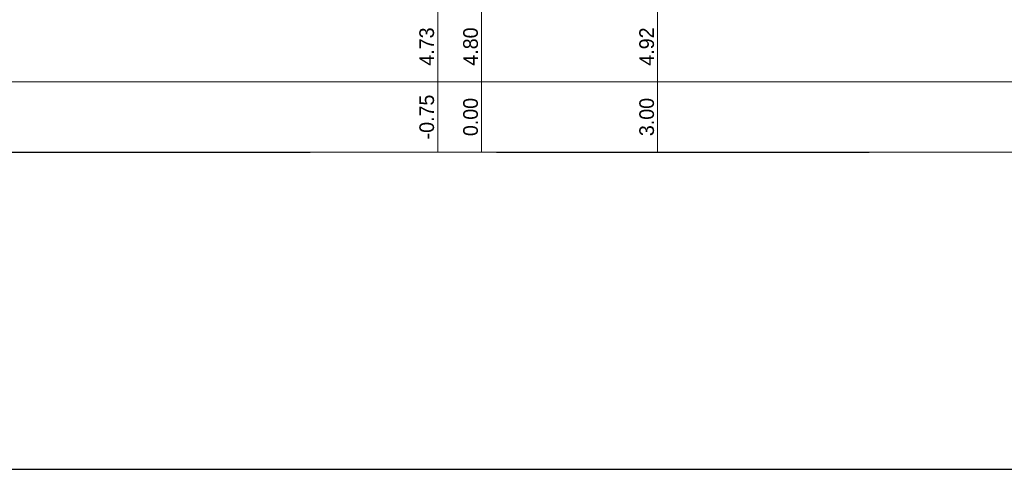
# Model space of a CAD drawing. Header units: metres. Extents: x -256 to 430, y -135 to 172.
# Tile 11 of 29: x 135 to 152, y 19 to 26. Entities that reach past the tile are written whole.
import ezdxf
from ezdxf.enums import TextEntityAlignment as Align

# ---------------------------------------------------------------- set-up
doc = ezdxf.new("R2010")
doc.units = ezdxf.units.M
doc.header["$LTSCALE"] = 0.1
doc.linetypes.add('HIDDEN', pattern=[9.525, 6.35, -3.175])
for name, color, linetype, lineweight in [('DP-Matenbalk', 1, 'Continuous', 18), ('DP-Matenbalk_nwhoogten', 7, 'Continuous', 35), ('DP-NW-Matenbalk_verlenglijnen', 135, 'Continuous', 0), ('TL-2.5 mm tekst_schaaldp', 7, 'Continuous', 25), ('TL-2.5mm Tekst', 7, 'Continuous', 25), ('TL-5.0mm Tekst', 4, 'Continuous', 50)]:
    doc.layers.add(name, color=color, linetype=linetype, lineweight=lineweight)
doc.styles.add('dp-nwhgt', font='StagCAD.ttf', dxfattribs={"height": 0.25})
doc.styles.add('StagCAD', font='StagCAD.ttf')

# ---------------------------------------------------------------- blocks, each defined once
blk = doc.blocks.new('*U7')
at = {"layer": 'DP-Matenbalk'}
for p, q in [((6, -8.3), (54, -8.3)), ((6, -9.5), (54, -9.5))]:
    blk.add_line(p, q, dxfattribs=at)
at = {"layer": 'TL-2.5 mm tekst_schaaldp', "style": 'StagCAD', "width": 0.96}
blk.add_attdef('SCHAAL', (-0.05, -11.124), '', height=0.25, dxfattribs=at)
at = {"layer": 'TL-2.5mm Tekst', "lineweight": 35, "style": 'StagCAD', "width": 0.96}
blk.add_attdef('GEBIEDDWP', (7.116, -10.535), '', height=0.25, dxfattribs=at)
at = {"layer": 'TL-5.0mm Tekst', "style": 'StagCAD', "width": 0.96}
blk.add_attdef('OMSCHRIJVING', (-0.05, -10.535), '', height=0.5, dxfattribs=at)
blk = doc.blocks.new('NWHO')
at = {"layer": 'DP-Matenbalk_nwhoogten', "style": 'dp-nwhgt'}
for tag, p in [('AFSTAND', (0.6, -0.013)), ('HOOGTE', (1.8, -0.013))]:
    blk.add_attdef(tag, text='', height=0.25, dxfattribs=at).set_placement(p, align=Align.BOTTOM_CENTER)

msp = doc.modelspace()

# ---------------------------------------------------------------- linework, layer by layer
at = {"layer": 'Defpoints', "linetype": 'HIDDEN', "ltscale": 10}
msp.add_lwpolyline([(0, 24.1), (308, 24.1)], dxfattribs=at)
at = {"layer": 'Defpoints', "color": 1, "ltscale": 10}
msp.add_lwpolyline([(0, 18.7), (308, 18.7)], dxfattribs=at)
at = {"layer": 'DP-NW-Matenbalk_verlenglijnen'}
for p, q in [((145.6201, 36.12), (145.6201, 24.1)), ((141.8756, 35.9284), (141.8756, 24.1)), ((142.6201, 36), (142.6201, 24.1))]:
    msp.add_line(p, q, dxfattribs=at)

# ---------------------------------------------------------------- block references
at = {"layer": 'DP-Matenbalk', "lineweight": 0}
msp.add_blockref('*U7', (110, 33.6), dxfattribs=at)
at = {"layer": 'DP-Matenbalk_nwhoogten', "rotation": 90.00000000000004}
for p, values in [((141.8734, 24.1), {'AFSTAND': '-0.75', 'HOOGTE': '4.73'}), ((142.6201, 24.1), {'AFSTAND': '0.00', 'HOOGTE': '4.80'}), ((145.6201, 24.1), {'AFSTAND': '3.00', 'HOOGTE': '4.92'})]:
    msp.add_blockref('NWHO', p, dxfattribs=at).add_auto_attribs(values)

doc.saveas('drawing.dxf')
